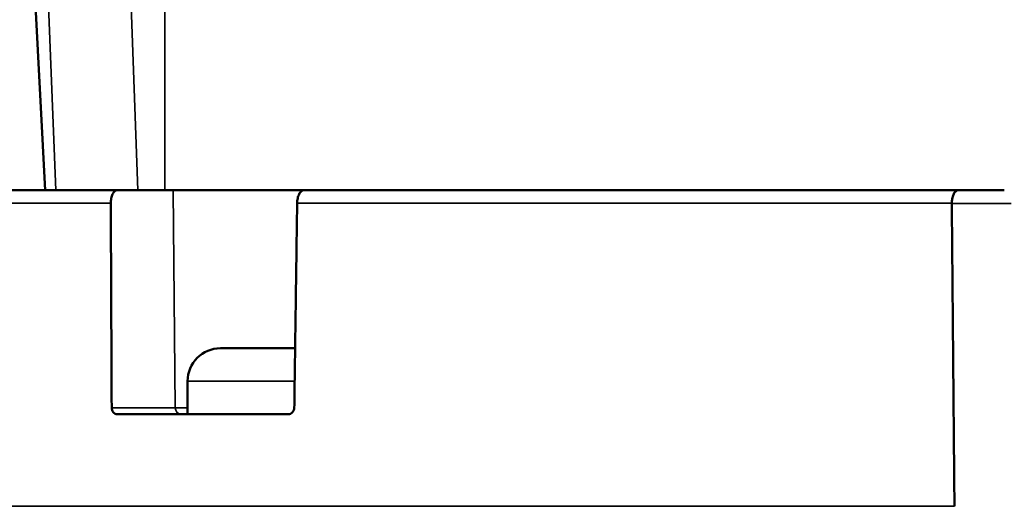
# Model space of a CAD drawing. Header units: inches. Extents: x 0 to 234, y 0 to 165.
# Tile 36 of 85: x 60.64 to 63.59, y 121.36 to 122.81. Entities that reach past the tile are written whole.
import ezdxf

# ---------------------------------------------------------------- set-up
doc = ezdxf.new("R2010")
doc.units = ezdxf.units.IN
doc.header["$LTSCALE"] = 10
doc.header["$MEASUREMENT"] = 0
doc.layers.add('Visible (ANSI)', color=7, linetype='Continuous', lineweight=50)
doc.layers.add('Visible Narrow (ANSI)', color=7, linetype='Continuous', lineweight=35)

msp = doc.modelspace()

# ---------------------------------------------------------------- linework, layer by layer
at = {"layer": 'Visible (ANSI)'}
for p, q in [((60.6916, 122.8544), (60.7205, 122.3032)), ((58.9113, 122.3032), (60.9358, 122.3032)), ((60.9358, 122.3032), (61.1032, 122.3032)), ((61.1032, 122.3032), (61.4933, 122.3032)), ((61.4933, 122.3032), (63.4495, 122.3032)), ((63.4495, 122.3032), (63.5861, 122.3032)), ((61.2442, 121.8308), (61.4672, 121.8308)), ((61.1457, 121.6339), (61.1457, 121.7324)), ((60.9354, 121.6339), (61.447, 121.6339))]:
    msp.add_line(p, q, dxfattribs=at)
msp.add_arc((61.2442, 121.7324), 0.0984, 90, 180, dxfattribs=at)
msp.add_ellipse((63.4872, 122.2639), major_axis=(-0.0579, 0.0003), ratio=0.707482, start_param=0.000601, end_param=0.008984, dxfattribs=at)
for points, knots in [([(60.9164, 122.2642), (60.9164, 122.269), (60.9169, 122.2745), (60.9187, 122.2834), (60.9203, 122.2883), (60.9237, 122.2951), (60.9261, 122.2984), (60.9305, 122.3021), (60.9334, 122.3032), (60.9358, 122.3032)], [-0.5922526, -0.5922526, -0.5922526, -0.5922526, -0.5561219, -0.5561219, -0.5190642, -0.5190642, -0.4819524, -0.4819524, -0.4448087, -0.4448087, -0.4448087, -0.4448087]), ([(61.4933, 122.3032), (61.4908, 122.3032), (61.488, 122.3021), (61.4834, 122.2984), (61.481, 122.2951), (61.4774, 122.2883), (61.4758, 122.2834), (61.4739, 122.2745), (61.4732, 122.269), (61.4732, 122.2642)], [-0.1483131, -0.1483131, -0.1483131, -0.1483131, -0.1111694, -0.1111694, -0.0740575, -0.0740575, -0.0369998, -0.0369998, -0.0008692, -0.0008692, -0.0008692, -0.0008692]), ([(63.4495, 122.3032), (63.4495, 122.3032), (63.4494, 122.3032), (63.4476, 122.3032), (63.4459, 122.3029), (63.4427, 122.3014), (63.4412, 122.3004), (63.4375, 122.2967), (63.4355, 122.2937), (63.4324, 122.2863), (63.4312, 122.2821), (63.4297, 122.2733), (63.4293, 122.2688), (63.4293, 122.2642)], [-0.0005145, -0.0005145, -0.0005145, -0.0005145, 0, 0, 0.0265194, 0.0265194, 0.0523921, 0.0523921, 0.0933325, 0.0933325, 0.1308779, 0.1308779, 0.1660987, 0.1660987, 0.1660987, 0.1660987]), ([(60.9191, 121.6534), (60.9191, 121.651), (60.9195, 121.6485), (60.9211, 121.6437), (60.9224, 121.6415), (60.9253, 121.638), (60.9271, 121.6364), (60.9311, 121.6344), (60.9333, 121.6339), (60.9354, 121.6339), (60.9354, 121.6339), (60.9354, 121.6339)], [0.00055204, 0.00055204, 0.00055204, 0.00055204, 0.01884739, 0.01884739, 0.03769478, 0.03769478, 0.05656418, 0.05656418, 0.07543358, 0.07543358, 0.07546127, 0.07546127, 0.07546127, 0.07546127]), ([(61.447, 121.6339), (61.447, 121.6339), (61.447, 121.6339), (61.4492, 121.6339), (61.4516, 121.6344), (61.4559, 121.6364), (61.4579, 121.638), (61.4611, 121.6415), (61.4624, 121.6437), (61.4642, 121.6485), (61.4647, 121.651), (61.4647, 121.6534)], [0.22619755, 0.22619755, 0.22619755, 0.22619755, 0.22622524, 0.22622524, 0.24509465, 0.24509465, 0.26396405, 0.26396405, 0.28281144, 0.28281144, 0.30110678, 0.30110678, 0.30110678, 0.30110678])]:
    msp.add_open_spline(points, degree=3, knots=knots, dxfattribs=at)
for points, weights in [([(60.9191, 121.6534), (60.9177, 121.959), (60.9164, 122.2642)], [0.999999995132, 0.999999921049, 0.999999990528]), ([(61.4732, 122.2642), (61.469, 121.959), (61.4647, 121.6534)], [0.999999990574, 0.999999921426, 0.999999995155])]:
    msp.add_rational_spline(points, weights, degree=2, dxfattribs=at)
msp.add_open_spline([(63.4371, 121.3587), (63.4344, 121.6558), (63.4317, 121.9667), (63.4293, 122.2639)], degree=3, dxfattribs=at)
at = {"layer": 'Visible Narrow (ANSI)'}
for p, q in [((60.7305, 122.8544), (60.7518, 122.3032)), ((60.9972, 122.3032), (60.9777, 122.8544)), ((61.0781, 122.3032), (61.0781, 122.8544)), ((61.1091, 121.6534), (61.1032, 122.3032)), ((60.9164, 122.2642), (58.8718, 122.2642)), ((63.4293, 122.2642), (61.4732, 122.2642)), ((63.6063, 122.2639), (63.4293, 122.2639)), ((61.4658, 121.7324), (61.1457, 121.7324)), ((61.1091, 121.6534), (60.9191, 121.6534)), ((61.1457, 121.6534), (61.1091, 121.6534)), ((58.8528, 121.3587), (63.4371, 121.3587))]:
    msp.add_line(p, q, dxfattribs=at)
msp.add_ellipse((61.1262, 121.6536), major_axis=(0, -0.0197), ratio=0.866025, start_param=4.722861, end_param=6.283185, dxfattribs=at)

doc.saveas('drawing.dxf')
